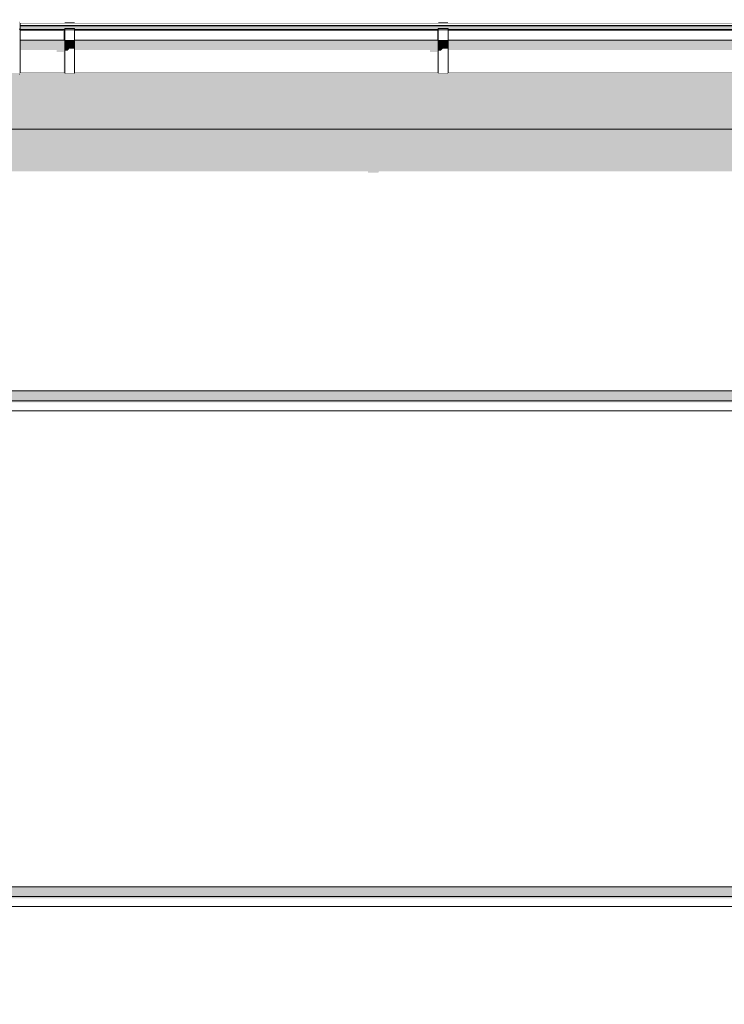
# Model space of a CAD drawing. Header units: millimetres. Extents: x 11 to 58287, y -2 to 19922.
# Tile 34 of 86: x 22254 to 23675, y 15395 to 17380. Entities that reach past the tile are written whole.
import ezdxf

# ---------------------------------------------------------------- set-up
doc = ezdxf.new("R2010")
doc.units = ezdxf.units.MM
doc.header["$MEASUREMENT"] = 0
doc.linetypes.add('Wipeout_Contour', pattern=[1000, 0, -1000])
for name, color, linetype in [('Nowe_A__DACHY', 7, 'Continuous'), ('Nowe_A__SCIANY', 7, 'Continuous'), ('Nowe_A_WN_WYPOSAZENIE', 7, 'Continuous')]:
    doc.layers.add(name, color=color, linetype=linetype)
for name, color, linetype, lineweight in [('Nowe_A__DACHY_Nr_pióra__92', 7, 'Continuous', 13), ('Nowe_A__SCIANY_Nr_pióra__87', 7, 'Continuous', 13), ('Nowe_A_WN_WYPOSAZENIE_Nr_pióra__2', 7, 'Continuous', 13)]:
    doc.layers.add(name, color=color, linetype=linetype, lineweight=lineweight)

# ---------------------------------------------------------------- blocks, each defined once
blk = doc.blocks.new('ElemPrzekroju_2_1', base_point=(46338.2, 11312))
at = {"color": 254, "linetype": 'Wipeout_Contour', "lineweight": 0, "ltscale": 337810.441135}
blk.add_wipeout([(16214.9, 16632), (28031.6, 16632), (28031.6, 17041.1), (28029.3, 17041.1), (28029.3, 17121.1), (28031.6, 17121.1), (28031.6, 17159.6), (16214.9, 17159.6), (16214.9, 17121.1), (16217.9, 17121.1), (16217.9, 17041.1), (16214.9, 17041.1)], dxfattribs=at).dxf.layer = 'Nowe_A__SCIANY'
at = {"color": 254, "linetype": 'Wipeout_Contour', "lineweight": 0, "ltscale": 111620.427343}
blk.add_wipeout([(16214.9, 16632), (16214.9, 16612), (28031.6, 16612), (28031.6, 16632)], dxfattribs=at).dxf.layer = 'Nowe_A__SCIANY'
at = {"layer": 'Nowe_A__SCIANY', "linetype": 'Continuous', "lineweight": 0, "true_color": 0x000000}
for points in [[(16214.9, 17121.1), (16217.9, 17121.1), (16217.9, 17075), (16262.9, 17075), (16263.7, 17071.7), (16283.7, 17071.7), (16286, 17075), (17082.9, 17075), (17083.7, 17071.7), (17103.7, 17071.7), (17106, 17075), (17902.9, 17075), (17903.7, 17071.7), (17923.7, 17071.7), (17926, 17075), (18722.9, 17075), (18723.7, 17071.7), (18743.7, 17071.7), (18746, 17075), (19542.9, 17075), (19543.7, 17071.7), (19563.7, 17071.7), (19566, 17075), (20362.9, 17075), (20363.7, 17071.7), (20383.7, 17071.7), (20386, 17075), (21182.9, 17075), (21183.7, 17071.7), (21203.7, 17071.7), (21206, 17075), (22002.9, 17075), (22003.7, 17071.7), (22023.7, 17071.7), (22026, 17075), (22095, 17075), (22100.1, 17053.1), (22101.6, 17053.1), (22117, 17075), (22202.9, 17075), (22203.7, 17071.7), (22223.7, 17071.7), (22226, 17075), (22956.2, 17075), (22957, 17071.7), (22977, 17071.7), (22979.3, 17075), (23709.6, 17075), (23710.3, 17071.7), (23730.3, 17071.7), (23732.6, 17075), (24462.9, 17075), (24463.7, 17071.7), (24483.7, 17071.7), (24486, 17075), (25216.2, 17075), (25217, 17071.7), (25237, 17071.7), (25239.3, 17075), (25969.6, 17075), (25970.3, 17071.7), (25990.3, 17071.7), (25992.6, 17075), (26722.9, 17075), (26723.7, 17071.7), (26743.7, 17071.7), (26746, 17075), (27476.2, 17075), (27477, 17071.7), (27497, 17071.7), (27499.3, 17075), (27857.1, 17075), (27857.6, 17072.8), (27919.6, 17000), (27919.6, 16959.1), (27918.3, 16956.1), (27915.2, 16936.6), (27915.2, 16856.6), (27919.6, 16844.7), (27919.6, 16632), (28031.6, 16632), (28031.6, 17041.1), (28029.3, 17041.1), (28029.3, 17121.1), (28031.6, 17121.1), (28031.6, 17159.6), (16214.9, 17159.6)], [(16214.9, 16632), (16214.9, 16612), (28031.6, 16612), (28031.6, 16632)]]:
    blk.add_hatch(color=18, dxfattribs=at).paths.add_polyline_path(points)
at = {"layer": 'Nowe_A__SCIANY_Nr_pióra__87', "color": 7, "linetype": 'Continuous', "lineweight": 13}
blk.add_line((16214.9, 16632), (28031.6, 16632), dxfattribs=at)
at = {"color": 254, "linetype": 'Wipeout_Contour', "lineweight": 0, "ltscale": 111571.410263}
blk.add_wipeout([(16214.9, 16612), (16214.9, 16592), (28031.6, 16592), (28031.6, 16612)], dxfattribs=at).dxf.layer = 'Nowe_A__SCIANY'
at = {"layer": 'Nowe_A__SCIANY_Nr_pióra__87', "color": 7, "linetype": 'Continuous', "lineweight": 13}
blk.add_line((16214.9, 16612), (28031.6, 16612), dxfattribs=at)
at = {"color": 254, "linetype": 'Wipeout_Contour', "lineweight": 0, "ltscale": 110391.953868}
blk.add_wipeout([(16214.9, 15632), (28031.6, 15632), (28031.6, 16592), (16214.9, 16592)], dxfattribs=at).dxf.layer = 'Nowe_A__SCIANY'
at = {"layer": 'Nowe_A__SCIANY', "linetype": 'Continuous', "lineweight": 0, "true_color": 0x000000}
blk.add_hatch(color=18, dxfattribs=at).paths.add_polyline_path([(16214.9, 16608.6), (27903.1, 16608.6), (27919.6, 16592), (28031.6, 16592), (28031.6, 16612), (16214.9, 16612)])
at = {"layer": 'Nowe_A__SCIANY_Nr_pióra__87', "color": 7, "linetype": 'Continuous', "lineweight": 13}
blk.add_line((16214.9, 16592), (28031.6, 16592), dxfattribs=at)
at = {"color": 254, "linetype": 'Wipeout_Contour', "lineweight": 0, "ltscale": 218425.010597}
blk.add_wipeout([(16214.9, 15621.1), (16217.9, 15621.1), (16217.9, 15612), (28029.3, 15612), (28029.3, 15621.1), (28031.6, 15621.1), (28031.6, 15632), (16214.9, 15632)], dxfattribs=at).dxf.layer = 'Nowe_A__SCIANY'
at = {"layer": 'Nowe_A__SCIANY', "linetype": 'Continuous', "lineweight": 0, "true_color": 0x000000}
blk.add_hatch(color=18, dxfattribs=at).paths.add_polyline_path([(16214.9, 15621.1), (16217.9, 15621.1), (16217.9, 15612), (28029.3, 15612), (28029.3, 15621.1), (28031.6, 15621.1), (28031.6, 15632), (16214.9, 15632)])
at = {"layer": 'Nowe_A__SCIANY_Nr_pióra__87', "color": 7, "linetype": 'Continuous', "lineweight": 13}
blk.add_line((16214.9, 15632), (28031.6, 15632), dxfattribs=at)
at = {"color": 254, "linetype": 'Wipeout_Contour', "lineweight": 0, "ltscale": 109166.55604}
blk.add_wipeout([(16217.9, 15592), (28029.3, 15592), (28029.3, 15612), (16217.9, 15612)], dxfattribs=at).dxf.layer = 'Nowe_A__SCIANY'
at = {"layer": 'Nowe_A__SCIANY_Nr_pióra__87', "color": 7, "linetype": 'Continuous', "lineweight": 13}
blk.add_line((16217.9, 15612), (28029.3, 15612), dxfattribs=at)
at = {"color": 254, "linetype": 'Wipeout_Contour', "lineweight": 0, "ltscale": 334688.95726}
blk.add_wipeout([(16217.9, 15541.1), (16214.9, 15541.1), (16214.9, 14632), (23671.6, 14632), (23671.6, 15312), (26921.6, 15312), (26921.6, 14632), (28031.6, 14632), (28031.6, 15541.1), (28029.3, 15541.1), (28029.3, 15592), (16217.9, 15592)], dxfattribs=at).dxf.layer = 'Nowe_A__SCIANY'
at = {"layer": 'Nowe_A__SCIANY', "linetype": 'Continuous', "lineweight": 0, "true_color": 0x000000}
blk.add_hatch(color=18, dxfattribs=at).paths.add_polyline_path([(16217.9, 15608.6), (27903.1, 15608.6), (27919.6, 15592), (28029.3, 15592), (28029.3, 15612), (16217.9, 15612)])
at = {"layer": 'Nowe_A__SCIANY_Nr_pióra__87', "color": 7, "linetype": 'Continuous', "lineweight": 13}
blk.add_line((16217.9, 15592), (28029.3, 15592), dxfattribs=at)
blk = doc.blocks.new('ElemPrzekroju_11_1', base_point=(46338.2, 11312))
at = {"color": 254, "linetype": 'Wipeout_Contour', "lineweight": 0, "ltscale": 112919.987659}
blk.add_wipeout([(22253.4, 17376.6), (22253.4, 17361.5), (22254.9, 17361.5), (22254.9, 17376.6)], dxfattribs=at).dxf.layer = 'Nowe_A_WN_WYPOSAZENIE'
at = {"color": 254, "linetype": 'Wipeout_Contour', "lineweight": 0, "ltscale": 112788.933158}
blk.add_wipeout([(22253.4, 17361.5), (22253.4, 17269.9), (22254.9, 17269.9), (22254.9, 17361.5)], dxfattribs=at).dxf.layer = 'Nowe_A_WN_WYPOSAZENIE'
at = {"color": 254, "linetype": 'Wipeout_Contour', "lineweight": 0, "ltscale": 122364.510098}
blk.add_wipeout([(27999.1, 17373.9), (22254.9, 17373.9), (22254.9, 17369), (27999.1, 17369)], dxfattribs=at).dxf.layer = 'Nowe_A_WN_WYPOSAZENIE'
at = {"color": 254, "linetype": 'Wipeout_Contour', "lineweight": 0, "ltscale": 122357.685418}
blk.add_wipeout([(22254.9, 17369), (22254.9, 17368), (27999.1, 17368), (27999.1, 17369)], dxfattribs=at).dxf.layer = 'Nowe_A_WN_WYPOSAZENIE'
at = {"layer": 'Nowe_A_WN_WYPOSAZENIE', "linetype": 'Continuous', "lineweight": 0, "true_color": 0x000000}
blk.add_hatch(color=18, dxfattribs=at).paths.add_polyline_path([(22254.9, 17369), (22254.9, 17368), (27999.1, 17368), (27999.1, 17369)])
at = {"color": 254, "linetype": 'Wipeout_Contour', "lineweight": 0, "ltscale": 1362588.272834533}
blk.add_wipeout([(22254.9, 17368), (22254.9, 17361), (22344.9, 17361), (22344.9, 17362.7), (22364.9, 17362.7), (22364.9, 17361), (23098.2, 17361), (23098.2, 17362.7), (23118.2, 17362.7), (23118.2, 17361), (23851.6, 17361), (23851.6, 17362.7), (23871.6, 17362.7), (23871.6, 17361), (24604.9, 17361), (24604.9, 17362.7), (24624.9, 17362.7), (24624.9, 17361), (25358.3, 17361), (25358.3, 17362.7), (25378.3, 17362.7), (25378.3, 17361), (26111.6, 17361), (26111.6, 17362.7), (26131.6, 17362.7), (26131.6, 17361), (26864.9, 17361), (26864.9, 17362.7), (26884.9, 17362.7), (26884.9, 17361), (27618.3, 17361), (27618.3, 17362.7), (27638.3, 17362.7), (27638.3, 17361), (27999.1, 17361), (27999.1, 17362.7), (28164.1, 17362.7), (28164.1, 17361), (28371.6, 17361), (28371.6, 17362.7), (28391.6, 17362.7), (28391.6, 17361), (28480.1, 17361), (28480.1, 17368)], dxfattribs=at).dxf.layer = 'Nowe_A_WN_WYPOSAZENIE'
at = {"color": 254, "linetype": 'Wipeout_Contour', "lineweight": 0, "ltscale": 113251.729947}
blk.add_wipeout([(22344.9, 17375.4), (22344.9, 17373.9), (22364.9, 17373.9), (22364.9, 17375.4)], dxfattribs=at).dxf.layer = 'Nowe_A_WN_WYPOSAZENIE'
at = {"color": 254, "linetype": 'Wipeout_Contour', "lineweight": 0, "ltscale": 115645.74334}
blk.add_wipeout([(23098.2, 17375.4), (23098.2, 17373.9), (23118.2, 17373.9), (23118.2, 17375.4)], dxfattribs=at).dxf.layer = 'Nowe_A_WN_WYPOSAZENIE'
at = {"color": 254, "linetype": 'Wipeout_Contour', "lineweight": 0, "ltscale": 113042.116947}
blk.add_wipeout([(22344.9, 17361), (22254.9, 17361), (22254.9, 17359.1), (22344.9, 17359.1)], dxfattribs=at).dxf.layer = 'Nowe_A_WN_WYPOSAZENIE'
at = {"color": 254, "linetype": 'Wipeout_Contour', "lineweight": 0, "ltscale": 114412.918781}
blk.add_wipeout([(22364.9, 17359.1), (23098.2, 17359.1), (23098.2, 17361), (22364.9, 17361)], dxfattribs=at).dxf.layer = 'Nowe_A_WN_WYPOSAZENIE'
at = {"color": 254, "linetype": 'Wipeout_Contour', "lineweight": 0, "ltscale": 116821.862629}
blk.add_wipeout([(23118.2, 17361), (23118.2, 17359.1), (23851.6, 17359.1), (23851.6, 17361)], dxfattribs=at).dxf.layer = 'Nowe_A_WN_WYPOSAZENIE'
at = {"layer": 'Nowe_A_WN_WYPOSAZENIE', "linetype": 'Continuous', "lineweight": 0, "true_color": 0x000000}
blk.add_hatch(color=18, dxfattribs=at).paths.add_polyline_path([(23098.2, 17375.4), (23098.2, 17373.9), (23118.2, 17373.9), (23118.2, 17375.4)])
at = {"layer": 'Nowe_A_WN_WYPOSAZENIE_Nr_pióra__2', "color": 7, "linetype": 'Continuous', "lineweight": 13}
for p, q in [((22254.9, 17373.9), (27999.1, 17373.9)), ((22344.9, 17375.4), (22344.9, 17373.9)), ((22344.9, 17375.4), (22364.9, 17375.4)), ((22364.9, 17375.4), (22364.9, 17373.9)), ((23098.2, 17375.4), (23098.2, 17373.9)), ((23098.2, 17375.4), (23118.2, 17375.4)), ((23118.2, 17375.4), (23118.2, 17373.9))]:
    blk.add_line(p, q, dxfattribs=at)
at = {"color": 254, "linetype": 'Wipeout_Contour', "lineweight": 0, "ltscale": 113015.657536}
blk.add_wipeout([(22344.9, 17359.1), (22254.9, 17359.1), (22254.9, 17339.4), (22344.9, 17339.4)], dxfattribs=at).dxf.layer = 'Nowe_A_WN_WYPOSAZENIE'
at = {"color": 254, "linetype": 'Wipeout_Contour', "lineweight": 0, "ltscale": 114386.773847}
blk.add_wipeout([(22364.9, 17359.1), (22364.9, 17339.4), (23098.2, 17339.4), (23098.2, 17359.1)], dxfattribs=at).dxf.layer = 'Nowe_A_WN_WYPOSAZENIE'
at = {"color": 254, "linetype": 'Wipeout_Contour', "lineweight": 0, "ltscale": 116796.256979}
blk.add_wipeout([(23118.2, 17339.4), (23851.6, 17339.4), (23851.6, 17359.1), (23118.2, 17359.1)], dxfattribs=at).dxf.layer = 'Nowe_A_WN_WYPOSAZENIE'
at = {"layer": 'Nowe_A_WN_WYPOSAZENIE_Nr_pióra__2', "color": 7, "linetype": 'Continuous', "lineweight": 13}
for p in [(22254.9, 17376.6), (22253.4, 17361.5)]:
    blk.add_line(p, (22254.9, 17361.5), dxfattribs=at)
at = {"color": 254, "linetype": 'Wipeout_Contour', "lineweight": 0, "ltscale": 113219.370253}
blk.add_wipeout([(22344.9, 17362.7), (22344.9, 17360.3), (22364.9, 17360.3), (22364.9, 17362.7)], dxfattribs=at).dxf.layer = 'Nowe_A_WN_WYPOSAZENIE'
at = {"color": 254, "linetype": 'Wipeout_Contour', "lineweight": 0, "ltscale": 115614.053722}
blk.add_wipeout([(23098.2, 17362.7), (23098.2, 17360.3), (23118.2, 17360.3), (23118.2, 17362.7)], dxfattribs=at).dxf.layer = 'Nowe_A_WN_WYPOSAZENIE'
at = {"color": 254, "linetype": 'Wipeout_Contour', "lineweight": 0, "ltscale": 112986.309186}
blk.add_wipeout([(22254.9, 17335.2), (22344.9, 17335.2), (22344.9, 17339.4), (22254.9, 17339.4)], dxfattribs=at).dxf.layer = 'Nowe_A_WN_WYPOSAZENIE'
at = {"color": 254, "linetype": 'Wipeout_Contour', "lineweight": 0, "ltscale": 114357.774351}
blk.add_wipeout([(22364.9, 17335.2), (23098.2, 17335.2), (23098.2, 17339.4), (22364.9, 17339.4)], dxfattribs=at).dxf.layer = 'Nowe_A_WN_WYPOSAZENIE'
at = {"color": 254, "linetype": 'Wipeout_Contour', "lineweight": 0, "ltscale": 116767.85595}
blk.add_wipeout([(23118.2, 17339.4), (23118.2, 17335.2), (23851.6, 17335.2), (23851.6, 17339.4)], dxfattribs=at).dxf.layer = 'Nowe_A_WN_WYPOSAZENIE'
at = {"layer": 'Nowe_A_WN_WYPOSAZENIE', "linetype": 'Continuous', "lineweight": 0, "true_color": 0x000000}
for points in [[(22254.9, 17335.2), (22344.9, 17335.2), (22344.9, 17339.4), (22254.9, 17339.4)], [(22364.9, 17335.2), (23098.2, 17335.2), (23098.2, 17339.4), (22364.9, 17339.4)], [(23118.2, 17339.4), (23118.2, 17335.2), (23851.6, 17335.2), (23851.6, 17339.4)]]:
    blk.add_hatch(color=18, dxfattribs=at).paths.add_polyline_path(points)
at = {"color": 254, "linetype": 'Wipeout_Contour', "lineweight": 0, "ltscale": 112904.807274}
blk.add_wipeout([(22254.9, 17272.9), (22344.9, 17272.9), (22344.9, 17335.2), (22254.9, 17335.2)], dxfattribs=at).dxf.layer = 'Nowe_A_WN_WYPOSAZENIE'
at = {"color": 254, "linetype": 'Wipeout_Contour', "lineweight": 0, "ltscale": 114277.242907}
blk.add_wipeout([(22364.9, 17335.2), (22364.9, 17272.9), (23098.2, 17272.9), (23098.2, 17335.2)], dxfattribs=at).dxf.layer = 'Nowe_A_WN_WYPOSAZENIE'
at = {"color": 254, "linetype": 'Wipeout_Contour', "lineweight": 0, "ltscale": 116688.988847}
blk.add_wipeout([(23118.2, 17272.9), (23851.6, 17272.9), (23851.6, 17335.2), (23118.2, 17335.2)], dxfattribs=at).dxf.layer = 'Nowe_A_WN_WYPOSAZENIE'
at = {"layer": 'Nowe_A_WN_WYPOSAZENIE_Nr_pióra__2', "color": 7, "linetype": 'Continuous', "lineweight": 13}
for p in [(22254.9, 17361.5), (22253.4, 17269.9)]:
    blk.add_line(p, (22254.9, 17269.9), dxfattribs=at)
at = {"color": 254, "linetype": 'Wipeout_Contour', "lineweight": 0, "ltscale": 113189.454756}
blk.add_wipeout([(22344.9, 17360.3), (22344.9, 17338.3), (22364.9, 17338.3), (22364.9, 17360.3)], dxfattribs=at).dxf.layer = 'Nowe_A_WN_WYPOSAZENIE'
at = {"color": 254, "linetype": 'Wipeout_Contour', "lineweight": 0, "ltscale": 115584.758146}
blk.add_wipeout([(23098.2, 17360.3), (23098.2, 17338.3), (23118.2, 17338.3), (23118.2, 17360.3)], dxfattribs=at).dxf.layer = 'Nowe_A_WN_WYPOSAZENIE'
at = {"layer": 'Nowe_A_WN_WYPOSAZENIE', "linetype": 'Continuous', "lineweight": 0, "true_color": 0x000000}
for points in [[(22254.9, 17368), (22254.9, 17361.5), (22344.9, 17361.5), (22344.9, 17362.7), (22364.9, 17362.7), (22364.9, 17361.5), (23098.2, 17361.5), (23098.2, 17362.7), (23118.2, 17362.7), (23118.2, 17361.5), (23851.6, 17361.5), (23851.6, 17362.7), (23871.6, 17362.7), (23871.6, 17361.5), (24604.9, 17361.5), (24604.9, 17362.7), (24624.9, 17362.7), (24624.9, 17361.5), (25358.3, 17361.5), (25358.3, 17362.7), (25378.3, 17362.7), (25378.3, 17361.5), (26111.6, 17361.5), (26111.6, 17362.7), (26131.6, 17362.7), (26131.6, 17361.5), (26864.9, 17361.5), (26864.9, 17362.7), (26884.9, 17362.7), (26884.9, 17361.5), (27618.3, 17361.5), (27618.3, 17362.7), (27638.3, 17362.7), (27638.3, 17361.5), (27992.9, 17361.5), (27992.7, 17361), (27999.1, 17361), (27999.1, 17362.7), (28164.1, 17362.7), (28164.1, 17361.5), (28371.6, 17361.5), (28371.6, 17362.7), (28391.6, 17362.7), (28391.6, 17361.5), (28470.3, 17361.5), (28469.9, 17361), (28480.1, 17361), (28480.1, 17368)], [(22344, 17361), (22344, 17359.1), (22344.9, 17359.1), (22344.9, 17361)], [(23097.3, 17361), (23097.3, 17359.1), (23098.2, 17359.1), (23098.2, 17361)]]:
    blk.add_hatch(color=18, dxfattribs=at).paths.add_polyline_path(points)
at = {"layer": 'Nowe_A_WN_WYPOSAZENIE_Nr_pióra__2', "color": 7, "linetype": 'Continuous', "lineweight": 13}
for p, q in [((22254.9, 17369), (27999.1, 17369)), ((22254.9, 17368), (27999.1, 17368)), ((22254.9, 17361), (22344.9, 17361)), ((22254.9, 17359.1), (22344.9, 17359.1)), ((22344.9, 17362.7), (22344.9, 17360.3)), ((22344.9, 17362.7), (22364.9, 17362.7)), ((22344.9, 17360.3), (22364.9, 17360.3)), ((22364.9, 17362.7), (22364.9, 17360.3)), ((22364.9, 17361), (23098.2, 17361)), ((22364.9, 17359.1), (23098.2, 17359.1)), ((23098.2, 17362.7), (23098.2, 17360.3)), ((23098.2, 17362.7), (23118.2, 17362.7)), ((23098.2, 17360.3), (23118.2, 17360.3)), ((23118.2, 17362.7), (23118.2, 17360.3)), ((23118.2, 17361), (23851.6, 17361)), ((23118.2, 17359.1), (23851.6, 17359.1))]:
    blk.add_line(p, q, dxfattribs=at)
at = {"color": 254, "linetype": 'Wipeout_Contour', "lineweight": 0, "ltscale": 113157.294521}
blk.add_wipeout([(22344.9, 17338.3), (22344.9, 17334.1), (22364.9, 17334.1), (22364.9, 17338.3)], dxfattribs=at).dxf.layer = 'Nowe_A_WN_WYPOSAZENIE'
at = {"color": 254, "linetype": 'Wipeout_Contour', "lineweight": 0, "ltscale": 115553.264435}
blk.add_wipeout([(23098.2, 17338.3), (23098.2, 17334.1), (23118.2, 17334.1), (23118.2, 17338.3)], dxfattribs=at).dxf.layer = 'Nowe_A_WN_WYPOSAZENIE'
at = {"layer": 'Nowe_A_WN_WYPOSAZENIE', "linetype": 'Continuous', "lineweight": 0, "true_color": 0x000000}
for points in [[(22344.9, 17338.3), (22344.9, 17334.1), (22364.9, 17334.1), (22364.9, 17338.3)], [(23098.2, 17338.3), (23098.2, 17334.1), (23118.2, 17334.1), (23118.2, 17338.3)]]:
    blk.add_hatch(color=18, dxfattribs=at).paths.add_polyline_path(points)
at = {"color": 254, "linetype": 'Wipeout_Contour', "lineweight": 0, "ltscale": 113075.448522}
blk.add_wipeout([(22344.9, 17271.4), (22364.9, 17271.4), (22364.9, 17334.1), (22344.9, 17334.1)], dxfattribs=at).dxf.layer = 'Nowe_A_WN_WYPOSAZENIE'
at = {"color": 254, "linetype": 'Wipeout_Contour', "lineweight": 0, "ltscale": 115473.117736}
blk.add_wipeout([(23098.2, 17271.4), (23118.2, 17271.4), (23118.2, 17334.1), (23098.2, 17334.1)], dxfattribs=at).dxf.layer = 'Nowe_A_WN_WYPOSAZENIE'
at = {"layer": 'Nowe_A_WN_WYPOSAZENIE', "linetype": 'Continuous', "lineweight": 0, "true_color": 0x000000}
for points in [[(22344, 17359.1), (22342.9, 17357.5), (22342.9, 17339.4), (22344.9, 17339.4), (22344.9, 17359.1)], [(23097.3, 17359.1), (23096.2, 17357.5), (23096.2, 17339.4), (23098.2, 17339.4), (23098.2, 17359.1)], [(22254.9, 17335.2), (22254.9, 17319.1), (22328.5, 17319.1), (22328.5, 17315.1), (22342.9, 17315.1), (22342.9, 17272.9), (22344.9, 17272.9), (22344.9, 17335.2)], [(22344.9, 17334.1), (22344.9, 17317.9), (22350.5, 17317.9), (22354.1, 17321.9), (22364.9, 17321.9), (22364.9, 17334.1)], [(22364.9, 17335.2), (22364.9, 17319.1), (23081.8, 17319.1), (23081.8, 17315.1), (23096.2, 17315.1), (23096.2, 17272.9), (23098.2, 17272.9), (23098.2, 17335.2)], [(23098.2, 17334.1), (23098.2, 17317.9), (23103.8, 17317.9), (23107.4, 17321.9), (23118.2, 17321.9), (23118.2, 17334.1)], [(23118.2, 17335.2), (23118.2, 17319.1), (23835.2, 17319.1), (23835.2, 17315.1), (23849.6, 17315.1), (23849.6, 17272.9), (23851.6, 17272.9), (23851.6, 17335.2)]]:
    blk.add_hatch(color=18, dxfattribs=at).paths.add_polyline_path(points)
at = {"layer": 'Nowe_A_WN_WYPOSAZENIE_Nr_pióra__2', "color": 7, "linetype": 'Continuous', "lineweight": 13}
for p, q in [((22344.9, 17360.3), (22344.9, 17338.3)), ((22364.9, 17360.3), (22364.9, 17338.3)), ((23098.2, 17360.3), (23098.2, 17338.3)), ((23118.2, 17360.3), (23118.2, 17338.3)), ((22254.9, 17339.4), (22344.9, 17339.4)), ((22344.9, 17338.3), (22344.9, 17334.1)), ((22344.9, 17338.3), (22364.9, 17338.3)), ((22344.9, 17334.1), (22344.9, 17271.4)), ((22344.9, 17334.1), (22364.9, 17334.1)), ((22364.9, 17339.4), (23098.2, 17339.4)), ((22364.9, 17338.3), (22364.9, 17334.1)), ((22364.9, 17334.1), (22364.9, 17271.4)), ((23098.2, 17338.3), (23098.2, 17334.1)), ((23098.2, 17338.3), (23118.2, 17338.3)), ((23098.2, 17334.1), (23098.2, 17271.4)), ((23098.2, 17334.1), (23118.2, 17334.1)), ((23118.2, 17339.4), (23851.6, 17339.4)), ((23118.2, 17338.3), (23118.2, 17334.1)), ((23118.2, 17334.1), (23118.2, 17271.4)), ((22254.9, 17272.9), (22344.9, 17272.9)), ((22344.9, 17271.4), (22364.9, 17271.4)), ((22364.9, 17272.9), (23098.2, 17272.9)), ((23098.2, 17271.4), (23118.2, 17271.4)), ((23118.2, 17272.9), (23851.6, 17272.9))]:
    blk.add_line(p, q, dxfattribs=at)
blk = doc.blocks.new('ElemPrzekroju_30_1', base_point=(46338.2, 11312))
at = {"color": 254, "linetype": 'Wipeout_Contour', "lineweight": 0, "ltscale": 8003029.971057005}
blk.add_wipeout([(46868.2, 17384.3), (9808.2, 17384.3), (9808.2, 17373.9), (9898.2, 17373.9), (9898.2, 17375.4), (9918.2, 17375.4), (9918.2, 17373.9), (10686.6, 17373.9), (10686.6, 17375.4), (10706.6, 17375.4), (10706.6, 17373.9), (11474.9, 17373.9), (11474.9, 17375.4), (11494.9, 17375.4), (11494.9, 17373.9), (12263.2, 17373.9), (12263.2, 17375.4), (12283.2, 17375.4), (12283.2, 17373.9), (13051.6, 17373.9), (13051.6, 17375.4), (13071.6, 17375.4), (13071.6, 17373.9), (13839.9, 17373.9), (13839.9, 17375.4), (13859.9, 17375.4), (13859.9, 17373.9), (14628.3, 17373.9), (14628.3, 17375.4), (14648.3, 17375.4), (14648.3, 17373.9), (15416.6, 17373.9), (15416.6, 17375.4), (15436.6, 17375.4), (15436.6, 17373.9), (16082.4, 17373.9), (16082.4, 17375.4), (16247.4, 17375.4), (16247.4, 17373.9), (16313.4, 17373.9), (16313.4, 17376.6), (16316.4, 17376.6), (16316.4, 17373.9), (16404.9, 17373.9), (16404.9, 17375.4), (16424.9, 17375.4), (16424.9, 17373.9), (17224.9, 17373.9), (17224.9, 17375.4), (17244.9, 17375.4), (17244.9, 17373.9), (18044.9, 17373.9), (18044.9, 17375.4), (18064.9, 17375.4), (18064.9, 17373.9), (18864.9, 17373.9), (18864.9, 17375.4), (18884.9, 17375.4), (18884.9, 17373.9), (19684.9, 17373.9), (19684.9, 17375.4), (19704.9, 17375.4), (19704.9, 17373.9), (20504.9, 17373.9), (20504.9, 17375.4), (20524.9, 17375.4), (20524.9, 17373.9), (21324.9, 17373.9), (21324.9, 17375.4), (21344.9, 17375.4), (21344.9, 17373.9), (22144.9, 17373.9), (22144.9, 17375.4), (22164.9, 17375.4), (22164.9, 17373.9), (22253.4, 17373.9), (22253.4, 17376.6), (22254.9, 17376.6), (22254.9, 17373.9), (22344.9, 17373.9), (22344.9, 17375.4), (22364.9, 17375.4), (22364.9, 17373.9), (23098.2, 17373.9), (23098.2, 17375.4), (23118.2, 17375.4), (23118.2, 17373.9), (23851.6, 17373.9), (23851.6, 17375.4), (23871.6, 17375.4), (23871.6, 17373.9), (24604.9, 17373.9), (24604.9, 17375.4), (24624.9, 17375.4), (24624.9, 17373.9), (25358.3, 17373.9), (25358.3, 17375.4), (25378.3, 17375.4), (25378.3, 17373.9), (26111.6, 17373.9), (26111.6, 17375.4), (26131.6, 17375.4), (26131.6, 17373.9), (26864.9, 17373.9), (26864.9, 17375.4), (26884.9, 17375.4), (26884.9, 17373.9), (27618.3, 17373.9), (27618.3, 17375.4), (27638.3, 17375.4), (27638.3, 17373.9), (27999.1, 17373.9), (27999.1, 17375.4), (28164.1, 17375.4), (28164.1, 17373.9), (28371.6, 17373.9), (28371.6, 17375.4), (28391.6, 17375.4), (28391.6, 17373.9), (28480.1, 17373.9), (28480.1, 17376.6), (28483.1, 17376.6), (28483.1, 17373.9), (28571.6, 17373.9), (28571.6, 17375.4), (28591.6, 17375.4), (28591.6, 17373.9), (29391.6, 17373.9), (29391.6, 17375.4), (29411.6, 17375.4), (29411.6, 17373.9), (30211.6, 17373.9), (30211.6, 17375.4), (30231.6, 17375.4), (30231.6, 17373.9), (31031.6, 17373.9), (31031.6, 17375.4), (31051.6, 17375.4), (31051.6, 17373.9), (31851.6, 17373.9), (31851.6, 17375.4), (31871.6, 17375.4), (31871.6, 17373.9), (32671.6, 17373.9), (32671.6, 17375.4), (32691.6, 17375.4), (32691.6, 17373.9), (33491.6, 17373.9), (33491.6, 17375.4), (33511.6, 17375.4), (33511.6, 17373.9), (34311.6, 17373.9), (34311.6, 17375.4), (34331.6, 17375.4), (34331.6, 17373.9), (34420.1, 17373.9), (34420.1, 17376.6), (34423.1, 17376.6), (34423.1, 17373.9), (34511.6, 17373.9), (34511.6, 17375.4), (34531.6, 17375.4), (34531.6, 17373.9), (35265.2, 17373.9), (35265.2, 17375.4), (35285.2, 17375.4), (35285.2, 17373.9), (36018.8, 17373.9), (36018.8, 17375.4), (36038.8, 17375.4), (36038.8, 17373.9), (36772.4, 17373.9), (36772.4, 17375.4), (36792.4, 17375.4), (36792.4, 17373.9), (37526, 17373.9), (37526, 17375.4), (37546, 17375.4), (37546, 17373.9), (38279.6, 17373.9), (38279.6, 17375.4), (38299.6, 17375.4), (38299.6, 17373.9), (39033.2, 17373.9), (39033.2, 17375.4), (39053.2, 17375.4), (39053.2, 17373.9), (39786.8, 17373.9), (39786.8, 17375.4), (39806.8, 17375.4), (39806.8, 17373.9), (40418, 17373.9), (40418, 17375.4), (40583, 17375.4), (40583, 17373.9), (40649, 17373.9), (40649, 17376.6), (40652, 17376.6), (40652, 17373.9), (40740.5, 17373.9), (40740.5, 17375.4), (40760.5, 17375.4), (40760.5, 17373.9), (41492.7, 17373.9), (41492.7, 17375.4), (41512.7, 17375.4), (41512.7, 17373.9), (42244.9, 17373.9), (42244.9, 17375.4), (42264.9, 17375.4), (42264.9, 17373.9), (42997.1, 17373.9), (42997.1, 17375.4), (43017.1, 17375.4), (43017.1, 17373.9), (43749.4, 17373.9), (43749.4, 17375.4), (43769.4, 17375.4), (43769.4, 17373.9), (44501.6, 17373.9), (44501.6, 17375.4), (44521.6, 17375.4), (44521.6, 17373.9), (45253.8, 17373.9), (45253.8, 17375.4), (45273.8, 17375.4), (45273.8, 17373.9), (46006, 17373.9), (46006, 17375.4), (46026, 17375.4), (46026, 17373.9), (46758.2, 17373.9), (46758.2, 17375.4), (46778.2, 17375.4), (46778.2, 17373.9), (46868.2, 17373.9)], dxfattribs=at).dxf.layer = 'Nowe_A__DACHY'
at = {"color": 254, "linetype": 'Wipeout_Contour', "lineweight": 0, "ltscale": 2179415.274608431}
blk.add_wipeout([(16214.9, 17166.9), (28031.6, 17166.9), (28031.6, 17187.9), (27999.1, 17272.9), (27638.3, 17272.9), (27638.3, 17271.4), (27618.3, 17271.4), (27618.3, 17272.9), (26884.9, 17272.9), (26884.9, 17271.4), (26864.9, 17271.4), (26864.9, 17272.9), (26131.6, 17272.9), (26131.6, 17271.4), (26111.6, 17271.4), (26111.6, 17272.9), (25378.3, 17272.9), (25378.3, 17271.4), (25358.3, 17271.4), (25358.3, 17272.9), (24624.9, 17272.9), (24624.9, 17271.4), (24604.9, 17271.4), (24604.9, 17272.9), (23871.6, 17272.9), (23871.6, 17271.4), (23851.6, 17271.4), (23851.6, 17272.9), (23118.2, 17272.9), (23118.2, 17271.4), (23098.2, 17271.4), (23098.2, 17272.9), (22364.9, 17272.9), (22364.9, 17271.4), (22344.9, 17271.4), (22344.9, 17272.9), (22254.9, 17272.9), (22254.9, 17269.9), (22253.4, 17269.9), (22253.4, 17272.9), (22164.9, 17272.9), (22164.9, 17271.4), (22144.9, 17271.4), (22144.9, 17272.9), (21344.9, 17272.9), (21344.9, 17271.4), (21324.9, 17271.4), (21324.9, 17272.9), (20524.9, 17272.9), (20524.9, 17271.4), (20504.9, 17271.4), (20504.9, 17272.9), (19704.9, 17272.9), (19704.9, 17271.4), (19684.9, 17271.4), (19684.9, 17272.9), (18884.9, 17272.9), (18884.9, 17271.4), (18864.9, 17271.4), (18864.9, 17272.9), (18064.9, 17272.9), (18064.9, 17271.4), (18044.9, 17271.4), (18044.9, 17272.9), (17244.9, 17272.9), (17244.9, 17271.4), (17224.9, 17271.4), (17224.9, 17272.9), (16424.9, 17272.9), (16424.9, 17271.4), (16404.9, 17271.4), (16404.9, 17272.9), (16316.4, 17272.9), (16316.4, 17269.9), (16313.4, 17269.9), (16313.4, 17272.9), (16247.4, 17272.9), (16214.9, 17187.9)], dxfattribs=at).dxf.layer = 'Nowe_A__DACHY'
at = {"color": 254, "linetype": 'Wipeout_Contour', "lineweight": 0, "ltscale": 112960.021383}
blk.add_wipeout([(16214.9, 17166.9), (16214.9, 17159.6), (28031.6, 17159.6), (28031.6, 17166.9)], dxfattribs=at).dxf.layer = 'Nowe_A__DACHY'
at = {"layer": 'Nowe_A__DACHY', "linetype": 'Continuous', "lineweight": 0, "true_color": 0x000000}
for points in [[(16214.9, 17166.9), (28031.6, 17166.9), (28031.6, 17187.9), (27999.1, 17272.9), (27638.3, 17272.9), (27638.3, 17271.4), (27618.3, 17271.4), (27618.3, 17272.9), (26884.9, 17272.9), (26884.9, 17271.4), (26864.9, 17271.4), (26864.9, 17272.9), (26131.6, 17272.9), (26131.6, 17271.4), (26111.6, 17271.4), (26111.6, 17272.9), (25378.3, 17272.9), (25378.3, 17271.4), (25358.3, 17271.4), (25358.3, 17272.9), (24624.9, 17272.9), (24624.9, 17271.4), (24604.9, 17271.4), (24604.9, 17272.9), (23871.6, 17272.9), (23871.6, 17271.4), (23851.6, 17271.4), (23851.6, 17272.9), (23118.2, 17272.9), (23118.2, 17271.4), (23098.2, 17271.4), (23098.2, 17272.9), (22364.9, 17272.9), (22364.9, 17271.4), (22344.9, 17271.4), (22344.9, 17272.9), (22254.9, 17272.9), (22254.9, 17269.9), (22253.4, 17269.9), (22253.4, 17272.9), (22164.9, 17272.9), (22164.9, 17271.4), (22144.9, 17271.4), (22144.9, 17272.9), (21344.9, 17272.9), (21344.9, 17271.4), (21324.9, 17271.4), (21324.9, 17272.9), (20524.9, 17272.9), (20524.9, 17271.4), (20504.9, 17271.4), (20504.9, 17272.9), (19704.9, 17272.9), (19704.9, 17271.4), (19684.9, 17271.4), (19684.9, 17272.9), (18884.9, 17272.9), (18884.9, 17271.4), (18864.9, 17271.4), (18864.9, 17272.9), (18064.9, 17272.9), (18064.9, 17271.4), (18044.9, 17271.4), (18044.9, 17272.9), (17244.9, 17272.9), (17244.9, 17271.4), (17224.9, 17271.4), (17224.9, 17272.9), (16424.9, 17272.9), (16424.9, 17271.4), (16404.9, 17271.4), (16404.9, 17272.9), (16316.4, 17272.9), (16316.4, 17269.9), (16313.4, 17269.9), (16313.4, 17272.9), (16247.4, 17272.9), (16214.9, 17187.9)], [(16214.9, 17166.9), (16214.9, 17159.6), (28031.6, 17159.6), (28031.6, 17166.9)]]:
    blk.add_hatch(color=18, dxfattribs=at).paths.add_polyline_path(points)
at = {"layer": 'Nowe_A__DACHY_Nr_pióra__92', "color": 7, "linetype": 'Continuous', "lineweight": 13}
blk.add_line((28031.6, 17159.6), (16214.9, 17159.6), dxfattribs=at)

msp = doc.modelspace()

# ---------------------------------------------------------------- block references
at = {"layer": 'Nowe_A__SCIANY', "lineweight": 0}
msp.add_blockref('ElemPrzekroju_2_1', (46338.2, 11312), dxfattribs=at)
at = {"layer": 'Nowe_A_WN_WYPOSAZENIE', "lineweight": 0}
msp.add_blockref('ElemPrzekroju_11_1', (46338.2, 11312), dxfattribs=at)

# ---------------------------------------------------------------- next in the draw order: block references
at = {"layer": 'Nowe_A__DACHY', "lineweight": 0}
msp.add_blockref('ElemPrzekroju_30_1', (46338.2, 11312), dxfattribs=at)

doc.saveas('drawing.dxf')
